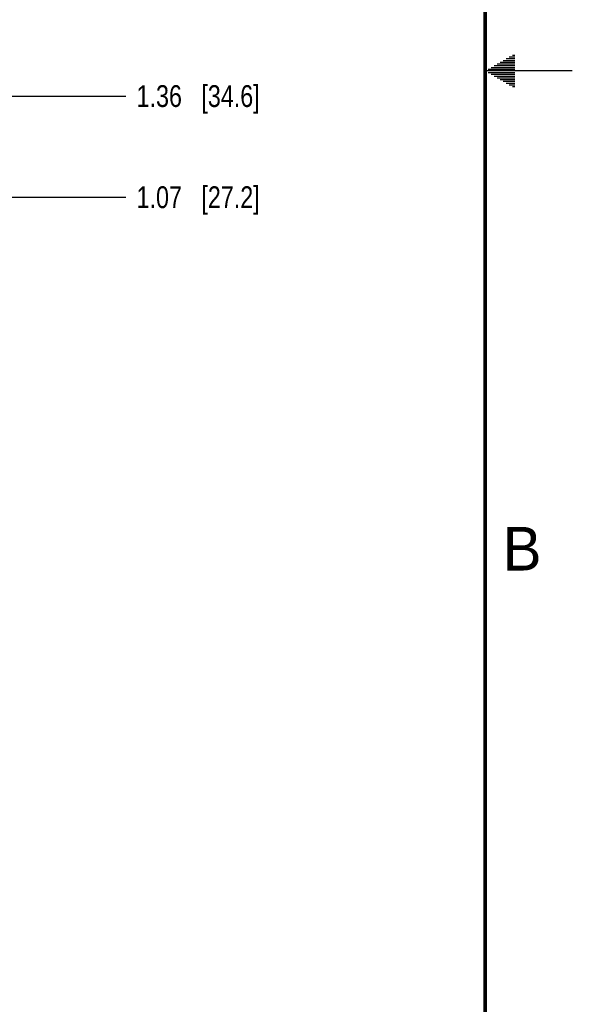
# Model space of a CAD drawing. Header units: inches. Extents: x 0 to 34, y 0 to 22.
# Tile 33 of 42: x 30.8 to 34, y 5.6 to 11.3. Entities that reach past the tile are written whole.
import ezdxf

# ---------------------------------------------------------------- set-up
doc = ezdxf.new("R2010")
doc.units = ezdxf.units.IN
doc.header["$LTSCALE"] = 1.87
doc.header["$MEASUREMENT"] = 0
doc.layers.get('0').update_dxf_attribs({"linetype": 'CONTINUOUS'})
doc.layers.add('DIMENSIONS', color=7, linetype='CONTINUOUS')
doc.styles.get("Standard").update_dxf_attribs({"font": 'txt', "width": 0.8})
doc.styles.add('TEXTSTYLE_2', font='txt')
doc.dimstyles.new('DIMSTYLE_1', dxfattribs={"dimtxt": 0.125, "dimasz": 0.18, "dimexe": 0.125, "dimexo": 0.0625, "dimgap": 0.09, "dimtad": 0, "dimtih": 1, "dimtoh": 1, "dimlfac": 0.5, "dimzin": 4, "dimdsep": 46, "dimtxsty": 'STANDARD', "dimblk": '_FILLED', "dimblk1": '_FILLED', "dimblk2": '_FILLED', "dimcen": 0.09, "dimadec": 0, "dimazin": 0, "dimtp": 0.01, "dimtm": 0.01, "dimtfac": 1, "dimtofl": 0, "dimtmove": 0, "dimatfit": 3, "dimldrblk": '_FILLED', "dimfxl": 1, "dimtolj": 1, "dimtzin": 4, "dimarcsym": 0})

# ---------------------------------------------------------------- blocks, each defined once
blk = doc.blocks.new('*D42')
at = {"layer": 'DIMENSIONS', "color": 2, "linetype": 'CONTINUOUS'}
blk.add_line((29.4596, 10.2753), (31.4376, 10.2753), dxfattribs=at)
at = {"layer": 'DIMENSIONS', "color": 2, "linetype": 'CONTINUOUS', "insert": (31.5001, 10.3378), "char_height": 0.125, "width": 1.125, "attachment_point": 1, "line_spacing_factor": 0.9}
blk.add_mtext('1.07{\\Ftxt.shx;\\W1.000000;\\H0.125000; }[27.2]', dxfattribs=at)
blk = doc.blocks.new('_FILLED')
at = {"color": 0, "linetype": 'BYBLOCK'}
blk.add_solid([(0, 0), (-1, 0.174), (-1, -0.174)], dxfattribs=at)
blk = doc.blocks.new('*D43')
at = {"layer": 'DIMENSIONS', "color": 2, "linetype": 'CONTINUOUS'}
blk.add_line((22.2746, 10.8553), (31.4376, 10.8553), dxfattribs=at)
at = {"layer": 'DIMENSIONS', "color": 2, "linetype": 'CONTINUOUS', "insert": (31.5001, 10.9178), "char_height": 0.125, "width": 1.125, "attachment_point": 1, "line_spacing_factor": 0.9}
blk.add_mtext('1.36{\\Ftxt.shx;\\W1.000000;\\H0.125000; }[34.6]', dxfattribs=at)

msp = doc.modelspace()

# ---------------------------------------------------------------- linework, layer by layer
at = {"color": 2, "linetype": 'CONTINUOUS'}
for p, q in [((33.6213, 11.07), (33.6697, 11.07)), ((33.6386, 11.08), (33.6697, 11.08)), ((33.6559, 11.09), (33.6697, 11.09)), ((33.5347, 11.02), (33.6697, 11.02)), ((33.552, 11.03), (33.6697, 11.03)), ((33.5693, 11.04), (33.6697, 11.04)), ((33.5866, 11.05), (33.6697, 11.05)), ((33.6039, 11.06), (33.6697, 11.06)), ((34, 11), (33.5, 11)), ((33.5173, 11.01), (33.6697, 11.01)), ((33.5173, 10.99), (33.6697, 10.99)), ((33.5347, 10.98), (33.6697, 10.98)), ((33.552, 10.97), (33.6697, 10.97)), ((33.5693, 10.96), (33.6697, 10.96)), ((33.5866, 10.95), (33.6697, 10.95)), ((33.6039, 10.94), (33.6697, 10.94)), ((33.6213, 10.93), (33.6697, 10.93)), ((33.6386, 10.92), (33.6697, 10.92)), ((33.6559, 10.91), (33.6697, 10.91))]:
    msp.add_line(p, q, dxfattribs=at)
at = {"color": 7, "linetype": 'CONTINUOUS', "const_width": 0.02}
msp.add_lwpolyline([(33.5, 0.5), (33.5, 21.5)], dxfattribs=at)

# ---------------------------------------------------------------- texts
at = {"color": 2, "linetype": 'CONTINUOUS', "insert": (33.6006, 8.3845), "char_height": 0.25, "width": 0.25, "attachment_point": 1, "line_spacing_factor": 0.9, "style": 'TEXTSTYLE_2'}
msp.add_mtext('B', dxfattribs=at)

# ---------------------------------------------------------------- dimensions: what is measured, and where the dimension line sits
at = {"layer": 'DIMENSIONS', "color": 2, "linetype": 'CONTINUOUS'}
for feature_location, offset, origin, picture, middle in [((22.2746, 10.8553), (9.163, 0), (22.2121, 8.1339), '*D43', (32.0626, 10.8553)), ((29.4596, 10.2753), (1.978, 0), (29.3971, 8.1339), '*D42', (32.0626, 10.2753))]:
    dim = msp.add_ordinate_dim(feature_location=feature_location, offset=offset, dtype=0, origin=origin, dimstyle='DIMSTYLE_1', override={"dimtad": 1, "dimtih": 0, "dimtoh": 0}, dxfattribs=at)
    dim.commit()
    dim.dimension.update_dxf_attribs({"geometry": picture, "text_midpoint": middle})

doc.saveas('drawing.dxf')
